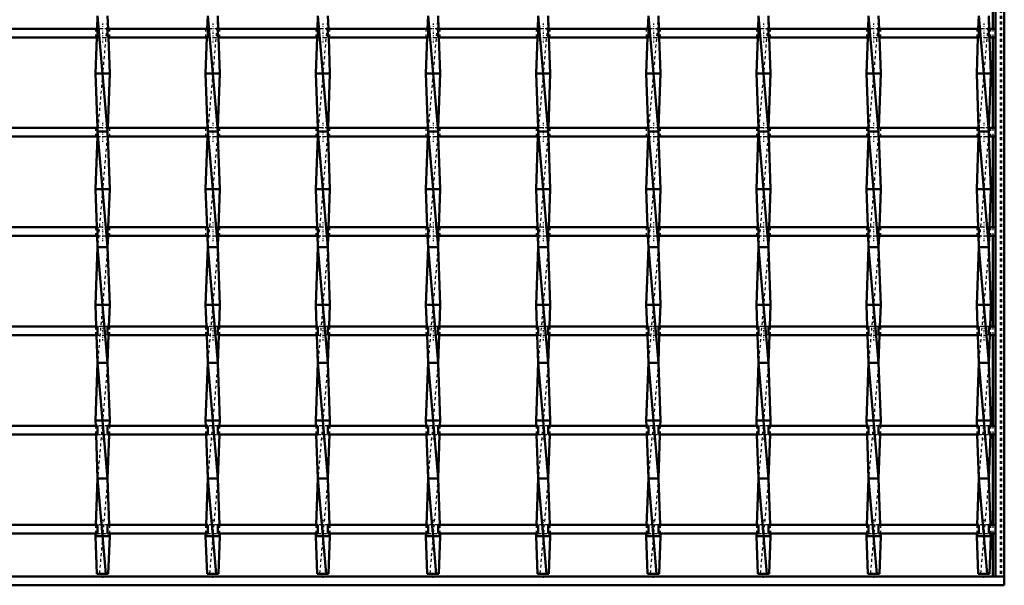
# Model space of a CAD drawing. Header units: millimetres. Extents: x -696 to 532, y -500 to 878.
# Tile 6 of 17: x 9 to 350, y -500 to -304. Entities that reach past the tile are written whole.
import ezdxf

# ---------------------------------------------------------------- set-up
doc = ezdxf.new("R2010")
doc.units = ezdxf.units.MM
doc.linetypes.add('Center', pattern=[1.5, 0.45, -0.5, 0.05, -0.5])
doc.linetypes.add('Dashed', pattern=[2, 1, -1])
for name, color, linetype, lineweight in [('2d ConnectionPoints', 7, 'Continuous', 50), ('AM_0', 7, 'Continuous', 50), ('AM_7', 7, 'Center', 25), ('AM_9', 6, 'Dashed', 25)]:
    doc.layers.add(name, color=color, linetype=linetype, lineweight=lineweight)

# ---------------------------------------------------------------- blocks, each defined once
blk = doc.blocks.new('1_ixrw3j2n7uj0tzbz14cc2hbjc________0_in_LSSP3303438311700100035010_4')
at = {"layer": 'AM_0'}
for p, q in [((347, 497), (347, -497)), ((350, 497), (350, -497)), ((346.05, -276.14), (346.05, -307.47)), ((346.05, -310.47), (346.05, -341.8)), ((346.05, -344.8), (346.05, -376.13)), ((346.05, -379.13), (346.05, -410.46)), ((346.05, -413.46), (346.05, -444.79)), ((346.05, -447.79), (346.05, -479.12)), ((346.05, -482.12), (346.05, -497)), ((347, -497), (350, -497))]:
    blk.add_line(p, q, dxfattribs=at)
at = {"layer": 'AM_9'}
for p, q in [((348.55, 497), (348.55, -497)), ((348.99, 497), (348.99, -497)), ((346.05, -307.47), (346.05, -310.47)), ((346.05, -341.8), (346.05, -344.8)), ((346.05, -376.13), (346.05, -379.13)), ((346.05, -410.46), (346.05, -413.46)), ((346.05, -444.79), (346.05, -447.79)), ((346.05, -479.12), (346.05, -482.12))]:
    blk.add_line(p, q, dxfattribs=at)
blk = doc.blocks.new('2_ywesm9avqemvnlt663cfrdeel________0_in_LSSP3303438311700100035010_4')
at = {"layer": 'AM_0'}
for p, q in [((350, -497), (-350, -497)), ((350, -497), (350, -500)), ((350, -500), (-350, -500))]:
    blk.add_line(p, q, dxfattribs=at)
blk = doc.blocks.new('13_6dxg5guuq252msk2tvqtuc6jo________0_in_LSSP3303438311700100035010_4')
at = {"layer": 'AM_0'}
for p, q in [((36.37, -303), (36.21, -307.47)), ((36.37, -303), (39.83, -343)), ((39.83, -303), (39.99, -307.47)), ((36.1, -310.47), (35.65, -323)), ((40.1, -310.47), (40.55, -323)), ((40.55, -323), (35.65, -323)), ((35.65, -323), (36.32, -341.8)), ((40.55, -323), (39.88, -341.8)), ((36.37, -343), (39.83, -383)), ((39.83, -343), (36.37, -343)), ((36.3, -344.8), (35.65, -363)), ((39.9, -344.8), (40.55, -363)), ((40.55, -363), (35.65, -363)), ((35.65, -363), (36.12, -376.13)), ((40.55, -363), (40.08, -376.13)), ((36.23, -379.13), (36.37, -383)), ((39.97, -379.13), (39.83, -383)), ((36.37, -383), (35.65, -403)), ((36.37, -383), (39.83, -423)), ((39.83, -383), (36.37, -383)), ((39.83, -383), (40.55, -403)), ((40.55, -403), (35.65, -403)), ((35.65, -403), (35.92, -410.46)), ((40.55, -403), (40.28, -410.46)), ((36.03, -413.46), (36.37, -423)), ((40.17, -413.46), (39.83, -423)), ((36.37, -423), (35.65, -443)), ((36.37, -423), (39.83, -463)), ((39.83, -423), (36.37, -423)), ((39.83, -423), (40.55, -443)), ((40.55, -443), (35.65, -443)), ((35.65, -443), (35.71, -444.79)), ((40.55, -443), (40.49, -444.79)), ((35.82, -447.79), (36.37, -463)), ((40.38, -447.79), (39.83, -463)), ((36.37, -463), (35.79, -479.12)), ((36.37, -463), (39.23, -496)), ((39.83, -463), (36.37, -463)), ((39.83, -463), (40.41, -479.12)), ((35.68, -482.12), (35.65, -483)), ((40.55, -483), (35.65, -483)), ((35.65, -483), (36.12, -496)), ((40.55, -483), (40.08, -496)), ((40.52, -482.12), (40.55, -483)), ((36.12, -496), (40.08, -496))]:
    blk.add_line(p, q, dxfattribs=at)
at = {"layer": 'AM_9'}
for p, q in [((39.83, -303), (36.37, -343)), ((36.21, -307.47), (36.1, -310.47)), ((39.99, -307.47), (40.1, -310.47)), ((36.37, -343), (36.3, -344.8)), ((36.32, -341.8), (36.37, -343)), ((39.83, -343), (36.37, -383)), ((39.88, -341.8), (39.83, -343)), ((39.83, -343), (39.9, -344.8)), ((36.12, -376.13), (36.23, -379.13)), ((40.08, -376.13), (39.97, -379.13)), ((39.83, -383), (36.37, -423)), ((35.92, -410.46), (36.03, -413.46)), ((40.28, -410.46), (40.17, -413.46)), ((39.83, -423), (36.37, -463)), ((35.71, -444.79), (35.82, -447.79)), ((40.49, -444.79), (40.38, -447.79)), ((39.83, -463), (36.97, -496)), ((35.79, -479.12), (35.68, -482.12)), ((40.41, -479.12), (40.52, -482.12))]:
    blk.add_line(p, q, dxfattribs=at)
blk = doc.blocks.new('14_9rpjz0n31jjumcdefyxerqkhd________0_in_LSSP3303438311700100035010_4')
at = {"layer": 'AM_0'}
for p, q in [((74.47, -303), (74.31, -307.47)), ((74.47, -303), (77.93, -343)), ((77.93, -303), (78.09, -307.47)), ((74.2, -310.47), (73.75, -323)), ((78.2, -310.47), (78.65, -323)), ((78.65, -323), (73.75, -323)), ((73.75, -323), (74.42, -341.8)), ((78.65, -323), (77.98, -341.8)), ((74.47, -343), (77.93, -383)), ((77.93, -343), (74.47, -343)), ((74.4, -344.8), (73.75, -363)), ((78, -344.8), (78.65, -363)), ((78.65, -363), (73.75, -363)), ((73.75, -363), (74.22, -376.13)), ((78.65, -363), (78.18, -376.13)), ((74.33, -379.13), (74.47, -383)), ((78.07, -379.13), (77.93, -383)), ((74.47, -383), (73.75, -403)), ((74.47, -383), (77.93, -423)), ((77.93, -383), (74.47, -383)), ((77.93, -383), (78.65, -403)), ((78.65, -403), (73.75, -403)), ((73.75, -403), (74.02, -410.46)), ((78.65, -403), (78.38, -410.46)), ((74.13, -413.46), (74.47, -423)), ((78.27, -413.46), (77.93, -423)), ((74.47, -423), (73.75, -443)), ((77.93, -423), (74.47, -423)), ((74.47, -423), (77.93, -463)), ((77.93, -423), (78.65, -443)), ((73.75, -443), (73.81, -444.79)), ((78.65, -443), (73.75, -443)), ((78.65, -443), (78.59, -444.79)), ((73.92, -447.79), (74.47, -463)), ((78.48, -447.79), (77.93, -463)), ((74.47, -463), (73.89, -479.12)), ((74.47, -463), (77.33, -496)), ((77.93, -463), (74.47, -463)), ((77.93, -463), (78.51, -479.12)), ((73.78, -482.12), (73.75, -483)), ((73.75, -483), (74.22, -496)), ((78.65, -483), (73.75, -483)), ((78.65, -483), (78.18, -496)), ((78.62, -482.12), (78.65, -483)), ((74.22, -496), (78.18, -496))]:
    blk.add_line(p, q, dxfattribs=at)
at = {"layer": 'AM_9'}
for p, q in [((77.93, -303), (74.47, -343)), ((74.31, -307.47), (74.2, -310.47)), ((78.09, -307.47), (78.2, -310.47)), ((74.47, -343), (74.4, -344.8)), ((74.42, -341.8), (74.47, -343)), ((77.93, -343), (74.47, -383)), ((77.98, -341.8), (77.93, -343)), ((77.93, -343), (78, -344.8)), ((74.22, -376.13), (74.33, -379.13)), ((78.18, -376.13), (78.07, -379.13)), ((77.93, -383), (74.47, -423)), ((74.02, -410.46), (74.13, -413.46)), ((78.38, -410.46), (78.27, -413.46)), ((77.93, -423), (74.47, -463)), ((73.81, -444.79), (73.92, -447.79)), ((78.59, -444.79), (78.48, -447.79)), ((77.93, -463), (75.07, -496)), ((73.89, -479.12), (73.78, -482.12)), ((78.51, -479.12), (78.62, -482.12))]:
    blk.add_line(p, q, dxfattribs=at)
blk = doc.blocks.new('15_g7igy0x0vfccm8gwxnipumvrg________0_in_LSSP3303438311700100035010_4')
at = {"layer": 'AM_0'}
for p, q in [((112.57, -303), (112.41, -307.47)), ((112.57, -303), (116.03, -343)), ((116.03, -303), (116.19, -307.47)), ((112.3, -310.47), (111.85, -323)), ((116.3, -310.47), (116.75, -323)), ((116.75, -323), (111.85, -323)), ((111.85, -323), (112.52, -341.8)), ((116.75, -323), (116.08, -341.8)), ((112.57, -343), (116.03, -383)), ((116.03, -343), (112.57, -343)), ((112.5, -344.8), (111.85, -363)), ((116.1, -344.8), (116.75, -363)), ((116.75, -363), (111.85, -363)), ((111.85, -363), (112.32, -376.13)), ((116.75, -363), (116.28, -376.13)), ((112.43, -379.13), (112.57, -383)), ((116.17, -379.13), (116.03, -383)), ((112.57, -383), (111.85, -403)), ((112.57, -383), (116.03, -423)), ((116.03, -383), (112.57, -383)), ((116.03, -383), (116.75, -403)), ((116.75, -403), (111.85, -403)), ((111.85, -403), (112.12, -410.46)), ((116.75, -403), (116.48, -410.46)), ((112.23, -413.46), (112.57, -423)), ((116.37, -413.46), (116.03, -423)), ((112.57, -423), (111.85, -443)), ((112.57, -423), (116.03, -463)), ((116.03, -423), (112.57, -423)), ((116.03, -423), (116.75, -443)), ((111.85, -443), (111.91, -444.79)), ((116.75, -443), (111.85, -443)), ((116.75, -443), (116.69, -444.79)), ((112.02, -447.79), (112.57, -463)), ((116.58, -447.79), (116.03, -463)), ((112.57, -463), (111.99, -479.12)), ((112.57, -463), (115.43, -496)), ((116.03, -463), (112.57, -463)), ((116.03, -463), (116.61, -479.12)), ((111.88, -482.12), (111.85, -483)), ((111.85, -483), (112.32, -496)), ((116.75, -483), (111.85, -483)), ((116.75, -483), (116.28, -496)), ((116.72, -482.12), (116.75, -483)), ((112.32, -496), (116.28, -496))]:
    blk.add_line(p, q, dxfattribs=at)
at = {"layer": 'AM_9'}
for p, q in [((116.03, -303), (112.57, -343)), ((112.41, -307.47), (112.3, -310.47)), ((116.19, -307.47), (116.3, -310.47)), ((112.57, -343), (112.5, -344.8)), ((112.52, -341.8), (112.57, -343)), ((116.03, -343), (112.57, -383)), ((116.08, -341.8), (116.03, -343)), ((116.03, -343), (116.1, -344.8)), ((112.32, -376.13), (112.43, -379.13)), ((116.28, -376.13), (116.17, -379.13)), ((116.03, -383), (112.57, -423)), ((112.12, -410.46), (112.23, -413.46)), ((116.48, -410.46), (116.37, -413.46)), ((116.03, -423), (112.57, -463)), ((111.91, -444.79), (112.02, -447.79)), ((116.69, -444.79), (116.58, -447.79)), ((116.03, -463), (113.17, -496)), ((111.99, -479.12), (111.88, -482.12)), ((116.61, -479.12), (116.72, -482.12))]:
    blk.add_line(p, q, dxfattribs=at)
blk = doc.blocks.new('16_7qak6cjxwpj74i92a5gpgujfq________0_in_LSSP3303438311700100035010_4')
at = {"layer": 'AM_0'}
for p, q in [((150.67, -303), (150.51, -307.47)), ((150.67, -303), (154.13, -343)), ((154.13, -303), (154.29, -307.47)), ((150.4, -310.47), (149.95, -323)), ((154.4, -310.47), (154.85, -323)), ((154.85, -323), (149.95, -323)), ((149.95, -323), (150.62, -341.8)), ((154.85, -323), (154.18, -341.8)), ((150.67, -343), (154.13, -383)), ((154.13, -343), (150.67, -343)), ((150.6, -344.8), (149.95, -363)), ((154.2, -344.8), (154.85, -363)), ((154.85, -363), (149.95, -363)), ((149.95, -363), (150.42, -376.13)), ((154.85, -363), (154.38, -376.13)), ((150.53, -379.13), (150.67, -383)), ((154.27, -379.13), (154.13, -383)), ((150.67, -383), (149.95, -403)), ((150.67, -383), (154.13, -423)), ((154.13, -383), (150.67, -383)), ((154.13, -383), (154.85, -403)), ((154.85, -403), (149.95, -403)), ((149.95, -403), (150.22, -410.46)), ((154.85, -403), (154.58, -410.46)), ((150.33, -413.46), (150.67, -423)), ((154.47, -413.46), (154.13, -423)), ((150.67, -423), (149.95, -443)), ((154.13, -423), (150.67, -423)), ((150.67, -423), (154.13, -463)), ((154.13, -423), (154.85, -443)), ((149.95, -443), (150.01, -444.79)), ((154.85, -443), (149.95, -443)), ((154.85, -443), (154.79, -444.79)), ((150.12, -447.79), (150.67, -463)), ((154.68, -447.79), (154.13, -463)), ((150.67, -463), (150.09, -479.12)), ((150.67, -463), (153.53, -496)), ((154.13, -463), (150.67, -463)), ((154.13, -463), (154.71, -479.12)), ((149.98, -482.12), (149.95, -483)), ((154.85, -483), (149.95, -483)), ((149.95, -483), (150.42, -496)), ((154.85, -483), (154.38, -496)), ((154.82, -482.12), (154.85, -483)), ((150.42, -496), (154.38, -496))]:
    blk.add_line(p, q, dxfattribs=at)
at = {"layer": 'AM_9'}
for p, q in [((154.13, -303), (150.67, -343)), ((150.51, -307.47), (150.4, -310.47)), ((154.29, -307.47), (154.4, -310.47)), ((150.67, -343), (150.6, -344.8)), ((150.62, -341.8), (150.67, -343)), ((154.13, -343), (150.67, -383)), ((154.18, -341.8), (154.13, -343)), ((154.13, -343), (154.2, -344.8)), ((150.42, -376.13), (150.53, -379.13)), ((154.38, -376.13), (154.27, -379.13)), ((154.13, -383), (150.67, -423)), ((150.22, -410.46), (150.33, -413.46)), ((154.58, -410.46), (154.47, -413.46)), ((154.13, -423), (150.67, -463)), ((150.01, -444.79), (150.12, -447.79)), ((154.79, -444.79), (154.68, -447.79)), ((154.13, -463), (151.27, -496)), ((150.09, -479.12), (149.98, -482.12)), ((154.71, -479.12), (154.82, -482.12))]:
    blk.add_line(p, q, dxfattribs=at)
blk = doc.blocks.new('17_mfng8arvw92382btjx9uku7ki________0_in_LSSP3303438311700100035010_4')
at = {"layer": 'AM_0'}
for p, q in [((188.77, -303), (188.61, -307.47)), ((188.77, -303), (192.23, -343)), ((192.23, -303), (192.39, -307.47)), ((188.5, -310.47), (188.05, -323)), ((192.5, -310.47), (192.95, -323)), ((192.95, -323), (188.05, -323)), ((188.05, -323), (188.72, -341.8)), ((192.95, -323), (192.28, -341.8)), ((188.77, -343), (192.23, -383)), ((192.23, -343), (188.77, -343)), ((188.7, -344.8), (188.05, -363)), ((192.3, -344.8), (192.95, -363)), ((192.95, -363), (188.05, -363)), ((188.05, -363), (188.52, -376.13)), ((192.95, -363), (192.48, -376.13)), ((188.63, -379.13), (188.77, -383)), ((192.37, -379.13), (192.23, -383)), ((188.77, -383), (188.05, -403)), ((188.77, -383), (192.23, -423)), ((192.23, -383), (188.77, -383)), ((192.23, -383), (192.95, -403)), ((192.95, -403), (188.05, -403)), ((188.05, -403), (188.32, -410.46)), ((192.95, -403), (192.68, -410.46)), ((188.43, -413.46), (188.77, -423)), ((192.57, -413.46), (192.23, -423)), ((188.77, -423), (188.05, -443)), ((188.77, -423), (192.23, -463)), ((192.23, -423), (188.77, -423)), ((192.23, -423), (192.95, -443)), ((188.05, -443), (188.11, -444.79)), ((192.95, -443), (188.05, -443)), ((192.95, -443), (192.89, -444.79)), ((188.22, -447.79), (188.77, -463)), ((192.78, -447.79), (192.23, -463)), ((188.77, -463), (188.19, -479.12)), ((188.77, -463), (191.63, -496)), ((192.23, -463), (188.77, -463)), ((192.23, -463), (192.81, -479.12)), ((188.08, -482.12), (188.05, -483)), ((188.05, -483), (188.52, -496)), ((192.95, -483), (188.05, -483)), ((192.95, -483), (192.48, -496)), ((192.92, -482.12), (192.95, -483)), ((188.52, -496), (192.48, -496))]:
    blk.add_line(p, q, dxfattribs=at)
at = {"layer": 'AM_9'}
for p, q in [((192.23, -303), (188.77, -343)), ((188.61, -307.47), (188.5, -310.47)), ((192.39, -307.47), (192.5, -310.47)), ((188.77, -343), (188.7, -344.8)), ((188.72, -341.8), (188.77, -343)), ((192.23, -343), (188.77, -383)), ((192.28, -341.8), (192.23, -343)), ((192.23, -343), (192.3, -344.8)), ((188.52, -376.13), (188.63, -379.13)), ((192.48, -376.13), (192.37, -379.13)), ((192.23, -383), (188.77, -423)), ((188.32, -410.46), (188.43, -413.46)), ((192.68, -410.46), (192.57, -413.46)), ((192.23, -423), (188.77, -463)), ((188.11, -444.79), (188.22, -447.79)), ((192.89, -444.79), (192.78, -447.79)), ((192.23, -463), (189.37, -496)), ((188.19, -479.12), (188.08, -482.12)), ((192.81, -479.12), (192.92, -482.12))]:
    blk.add_line(p, q, dxfattribs=at)
blk = doc.blocks.new('18_u1memp9jhxr0xplmyi4sqpxfb________0_in_LSSP3303438311700100035010_4')
at = {"layer": 'AM_0'}
for p, q in [((226.87, -303), (226.71, -307.47)), ((226.87, -303), (230.33, -343)), ((230.33, -303), (230.49, -307.47)), ((226.6, -310.47), (226.15, -323)), ((230.6, -310.47), (231.05, -323)), ((231.05, -323), (226.15, -323)), ((226.15, -323), (226.82, -341.8)), ((231.05, -323), (230.38, -341.8)), ((226.87, -343), (230.33, -383)), ((230.33, -343), (226.87, -343)), ((226.8, -344.8), (226.15, -363)), ((230.4, -344.8), (231.05, -363)), ((231.05, -363), (226.15, -363)), ((226.15, -363), (226.62, -376.13)), ((231.05, -363), (230.58, -376.13)), ((226.73, -379.13), (226.87, -383)), ((230.47, -379.13), (230.33, -383)), ((226.87, -383), (226.15, -403)), ((226.87, -383), (230.33, -423)), ((230.33, -383), (226.87, -383)), ((230.33, -383), (231.05, -403)), ((231.05, -403), (226.15, -403)), ((226.15, -403), (226.42, -410.46)), ((231.05, -403), (230.78, -410.46)), ((226.53, -413.46), (226.87, -423)), ((230.67, -413.46), (230.33, -423)), ((226.87, -423), (226.15, -443)), ((230.33, -423), (226.87, -423)), ((226.87, -423), (230.33, -463)), ((230.33, -423), (231.05, -443)), ((226.15, -443), (226.21, -444.79)), ((231.05, -443), (226.15, -443)), ((231.05, -443), (230.99, -444.79)), ((226.32, -447.79), (226.87, -463)), ((230.88, -447.79), (230.33, -463)), ((226.87, -463), (226.29, -479.12)), ((226.87, -463), (229.73, -496)), ((230.33, -463), (226.87, -463)), ((230.33, -463), (230.91, -479.12)), ((226.18, -482.12), (226.15, -483)), ((226.15, -483), (226.62, -496)), ((231.05, -483), (226.15, -483)), ((231.05, -483), (230.58, -496)), ((231.02, -482.12), (231.05, -483)), ((226.62, -496), (230.58, -496))]:
    blk.add_line(p, q, dxfattribs=at)
at = {"layer": 'AM_9'}
for p, q in [((230.33, -303), (226.87, -343)), ((226.71, -307.47), (226.6, -310.47)), ((230.49, -307.47), (230.6, -310.47)), ((226.87, -343), (226.8, -344.8)), ((226.82, -341.8), (226.87, -343)), ((230.33, -343), (226.87, -383)), ((230.38, -341.8), (230.33, -343)), ((230.33, -343), (230.4, -344.8)), ((226.62, -376.13), (226.73, -379.13)), ((230.58, -376.13), (230.47, -379.13)), ((230.33, -383), (226.87, -423)), ((226.42, -410.46), (226.53, -413.46)), ((230.78, -410.46), (230.67, -413.46)), ((230.33, -423), (226.87, -463)), ((226.21, -444.79), (226.32, -447.79)), ((230.99, -444.79), (230.88, -447.79)), ((230.33, -463), (227.47, -496)), ((226.29, -479.12), (226.18, -482.12)), ((230.91, -479.12), (231.02, -482.12))]:
    blk.add_line(p, q, dxfattribs=at)
blk = doc.blocks.new('19_kf8yeon77i9h2d54igflr5grd________0_in_LSSP3303438311700100035010_4')
at = {"layer": 'AM_0'}
for p, q in [((264.97, -303), (264.81, -307.47)), ((264.97, -303), (268.43, -343)), ((268.43, -303), (268.59, -307.47)), ((264.7, -310.47), (264.25, -323)), ((268.7, -310.47), (269.15, -323)), ((269.15, -323), (264.25, -323)), ((264.25, -323), (264.92, -341.8)), ((269.15, -323), (268.48, -341.8)), ((264.97, -343), (268.43, -383)), ((268.43, -343), (264.97, -343)), ((264.9, -344.8), (264.25, -363)), ((268.5, -344.8), (269.15, -363)), ((269.15, -363), (264.25, -363)), ((264.25, -363), (264.72, -376.13)), ((269.15, -363), (268.68, -376.13)), ((264.83, -379.13), (264.97, -383)), ((268.57, -379.13), (268.43, -383)), ((264.97, -383), (264.25, -403)), ((264.97, -383), (268.43, -423)), ((268.43, -383), (264.97, -383)), ((268.43, -383), (269.15, -403)), ((269.15, -403), (264.25, -403)), ((264.25, -403), (264.52, -410.46)), ((269.15, -403), (268.88, -410.46)), ((264.63, -413.46), (264.97, -423)), ((268.77, -413.46), (268.43, -423)), ((264.97, -423), (264.25, -443)), ((264.97, -423), (268.43, -463)), ((268.43, -423), (264.97, -423)), ((268.43, -423), (269.15, -443)), ((269.15, -443), (264.25, -443)), ((264.25, -443), (264.31, -444.79)), ((269.15, -443), (269.09, -444.79)), ((264.42, -447.79), (264.97, -463)), ((268.98, -447.79), (268.43, -463)), ((264.97, -463), (264.39, -479.12)), ((264.97, -463), (267.83, -496)), ((268.43, -463), (264.97, -463)), ((268.43, -463), (269.01, -479.12)), ((264.28, -482.12), (264.25, -483)), ((269.15, -483), (264.25, -483)), ((264.25, -483), (264.72, -496)), ((269.15, -483), (268.68, -496)), ((269.12, -482.12), (269.15, -483)), ((264.72, -496), (268.68, -496))]:
    blk.add_line(p, q, dxfattribs=at)
at = {"layer": 'AM_9'}
for p, q in [((268.43, -303), (264.97, -343)), ((264.81, -307.47), (264.7, -310.47)), ((268.59, -307.47), (268.7, -310.47)), ((264.97, -343), (264.9, -344.8)), ((264.92, -341.8), (264.97, -343)), ((268.43, -343), (264.97, -383)), ((268.48, -341.8), (268.43, -343)), ((268.43, -343), (268.5, -344.8)), ((264.72, -376.13), (264.83, -379.13)), ((268.68, -376.13), (268.57, -379.13)), ((268.43, -383), (264.97, -423)), ((264.52, -410.46), (264.63, -413.46)), ((268.88, -410.46), (268.77, -413.46)), ((268.43, -423), (264.97, -463)), ((264.31, -444.79), (264.42, -447.79)), ((269.09, -444.79), (268.98, -447.79)), ((268.43, -463), (265.57, -496)), ((264.39, -479.12), (264.28, -482.12)), ((269.01, -479.12), (269.12, -482.12))]:
    blk.add_line(p, q, dxfattribs=at)
blk = doc.blocks.new('20_crhx0v5skrpqmjkanhdz2hb5w________0_in_LSSP3303438311700100035010_4')
at = {"layer": 'AM_0'}
for p, q in [((303.07, -303), (302.91, -307.47)), ((303.07, -303), (306.53, -343)), ((306.53, -303), (306.69, -307.47)), ((302.8, -310.47), (302.35, -323)), ((306.8, -310.47), (307.25, -323)), ((307.25, -323), (302.35, -323)), ((302.35, -323), (303.02, -341.8)), ((307.25, -323), (306.58, -341.8)), ((303.07, -343), (306.53, -383)), ((306.53, -343), (303.07, -343)), ((303, -344.8), (302.35, -363)), ((306.6, -344.8), (307.25, -363)), ((307.25, -363), (302.35, -363)), ((302.35, -363), (302.82, -376.13)), ((307.25, -363), (306.78, -376.13)), ((302.93, -379.13), (303.07, -383)), ((306.67, -379.13), (306.53, -383)), ((303.07, -383), (302.35, -403)), ((303.07, -383), (306.53, -423)), ((306.53, -383), (303.07, -383)), ((306.53, -383), (307.25, -403)), ((307.25, -403), (302.35, -403)), ((302.35, -403), (302.62, -410.46)), ((307.25, -403), (306.98, -410.46)), ((302.73, -413.46), (303.07, -423)), ((306.87, -413.46), (306.53, -423)), ((303.07, -423), (302.35, -443)), ((303.07, -423), (306.53, -463)), ((306.53, -423), (303.07, -423)), ((306.53, -423), (307.25, -443)), ((307.25, -443), (302.35, -443)), ((302.35, -443), (302.41, -444.79)), ((307.25, -443), (307.19, -444.79)), ((302.52, -447.79), (303.07, -463)), ((307.08, -447.79), (306.53, -463)), ((303.07, -463), (302.49, -479.12)), ((303.07, -463), (305.93, -496)), ((306.53, -463), (303.07, -463)), ((306.53, -463), (307.11, -479.12)), ((302.38, -482.12), (302.35, -483)), ((307.25, -483), (302.35, -483)), ((302.35, -483), (302.82, -496)), ((307.25, -483), (306.78, -496)), ((307.22, -482.12), (307.25, -483)), ((302.82, -496), (306.78, -496))]:
    blk.add_line(p, q, dxfattribs=at)
at = {"layer": 'AM_9'}
for p, q in [((306.53, -303), (303.07, -343)), ((302.91, -307.47), (302.8, -310.47)), ((306.69, -307.47), (306.8, -310.47)), ((303.07, -343), (303, -344.8)), ((303.02, -341.8), (303.07, -343)), ((306.53, -343), (303.07, -383)), ((306.58, -341.8), (306.53, -343)), ((306.53, -343), (306.6, -344.8)), ((302.82, -376.13), (302.93, -379.13)), ((306.78, -376.13), (306.67, -379.13)), ((306.53, -383), (303.07, -423)), ((302.62, -410.46), (302.73, -413.46)), ((306.98, -410.46), (306.87, -413.46)), ((306.53, -423), (303.07, -463)), ((302.41, -444.79), (302.52, -447.79)), ((307.19, -444.79), (307.08, -447.79)), ((306.53, -463), (303.67, -496)), ((302.49, -479.12), (302.38, -482.12)), ((307.11, -479.12), (307.22, -482.12))]:
    blk.add_line(p, q, dxfattribs=at)
blk = doc.blocks.new('21_mzuvg71b36pla7qhy235p3jjb________0_in_LSSP3303438311700100035010_4')
at = {"layer": 'AM_0'}
for p, q in [((341.17, -303), (341.01, -307.47)), ((341.17, -303), (344.63, -343)), ((344.63, -303), (344.79, -307.47)), ((340.9, -310.47), (340.45, -323)), ((344.9, -310.47), (345.35, -323)), ((345.35, -323), (340.45, -323)), ((340.45, -323), (341.12, -341.8)), ((345.35, -323), (344.68, -341.8)), ((344.63, -343), (341.17, -343)), ((341.17, -343), (344.63, -383)), ((341.1, -344.8), (340.45, -363)), ((344.7, -344.8), (345.35, -363)), ((345.35, -363), (340.45, -363)), ((340.45, -363), (340.92, -376.13)), ((345.35, -363), (344.88, -376.13)), ((341.03, -379.13), (341.17, -383)), ((344.77, -379.13), (344.63, -383)), ((341.17, -383), (340.45, -403)), ((341.17, -383), (344.63, -423)), ((344.63, -383), (341.17, -383)), ((344.63, -383), (345.35, -403)), ((345.35, -403), (340.45, -403)), ((340.45, -403), (340.72, -410.46)), ((345.35, -403), (345.08, -410.46)), ((340.83, -413.46), (341.17, -423)), ((344.97, -413.46), (344.63, -423)), ((341.17, -423), (340.45, -443)), ((341.17, -423), (344.63, -463)), ((344.63, -423), (341.17, -423)), ((344.63, -423), (345.35, -443)), ((345.35, -443), (340.45, -443)), ((340.45, -443), (340.51, -444.79)), ((345.35, -443), (345.29, -444.79)), ((340.62, -447.79), (341.17, -463)), ((345.18, -447.79), (344.63, -463)), ((341.17, -463), (340.59, -479.12)), ((341.17, -463), (344.03, -496)), ((344.63, -463), (341.17, -463)), ((344.63, -463), (345.21, -479.12)), ((340.48, -482.12), (340.45, -483)), ((345.35, -483), (340.45, -483)), ((340.45, -483), (340.92, -496)), ((345.35, -483), (344.88, -496)), ((345.32, -482.12), (345.35, -483)), ((340.92, -496), (344.88, -496))]:
    blk.add_line(p, q, dxfattribs=at)
at = {"layer": 'AM_9'}
for p, q in [((344.63, -303), (341.17, -343)), ((341.01, -307.47), (340.9, -310.47)), ((344.79, -307.47), (344.9, -310.47)), ((341.17, -343), (341.1, -344.8)), ((341.12, -341.8), (341.17, -343)), ((344.63, -343), (341.17, -383)), ((344.68, -341.8), (344.63, -343)), ((344.63, -343), (344.7, -344.8)), ((340.92, -376.13), (341.03, -379.13)), ((344.88, -376.13), (344.77, -379.13)), ((344.63, -383), (341.17, -423)), ((340.72, -410.46), (340.83, -413.46)), ((345.08, -410.46), (344.97, -413.46)), ((344.63, -423), (341.17, -463)), ((340.51, -444.79), (340.62, -447.79)), ((345.29, -444.79), (345.18, -447.79)), ((344.63, -463), (341.77, -496)), ((340.59, -479.12), (340.48, -482.12)), ((345.21, -479.12), (345.32, -482.12))]:
    blk.add_line(p, q, dxfattribs=at)
blk = doc.blocks.new('23_m1mydjitjdh3nr4nuiewv95h1________0_in_LSSP3303438311700100035010_4')
at = {"layer": 'AM_0'}
for p, q in [((36.37, -479.12), (1.73, -479.12)), ((36.37, -479.12), (36.37, -482.12)), ((39.83, -482.12), (39.83, -479.12)), ((74.47, -479.12), (39.83, -479.12)), ((74.47, -479.12), (74.47, -482.12)), ((112.57, -479.12), (77.93, -479.12)), ((77.93, -482.12), (77.93, -479.12)), ((112.57, -479.12), (112.57, -482.12)), ((150.67, -479.12), (116.03, -479.12)), ((116.03, -482.12), (116.03, -479.12)), ((150.67, -479.12), (150.67, -482.12)), ((188.77, -479.12), (154.13, -479.12)), ((154.13, -482.12), (154.13, -479.12)), ((188.77, -479.12), (188.77, -482.12)), ((226.87, -479.12), (192.23, -479.12)), ((192.23, -482.12), (192.23, -479.12)), ((226.87, -479.12), (226.87, -482.12)), ((264.97, -479.12), (230.33, -479.12)), ((230.33, -482.12), (230.33, -479.12)), ((264.97, -479.12), (264.97, -482.12)), ((303.07, -479.12), (268.43, -479.12)), ((268.43, -482.12), (268.43, -479.12)), ((303.07, -479.12), (303.07, -482.12)), ((341.17, -479.12), (306.53, -479.12)), ((306.53, -482.12), (306.53, -479.12)), ((341.17, -479.12), (341.17, -482.12)), ((347, -479.12), (344.63, -479.12)), ((344.63, -482.12), (344.63, -479.12)), ((347, -479.12), (347, -482.12)), ((36.37, -482.12), (1.73, -482.12)), ((74.47, -482.12), (39.83, -482.12)), ((112.57, -482.12), (77.93, -482.12)), ((150.67, -482.12), (116.03, -482.12)), ((188.77, -482.12), (154.13, -482.12)), ((226.87, -482.12), (192.23, -482.12)), ((264.97, -482.12), (230.33, -482.12)), ((303.07, -482.12), (268.43, -482.12)), ((341.17, -482.12), (306.53, -482.12)), ((347, -482.12), (344.63, -482.12))]:
    blk.add_line(p, q, dxfattribs=at)
at = {"layer": 'AM_7'}
for p, q in [((38.1, -477.32), (38.1, -483.92)), ((76.2, -477.32), (76.2, -483.92)), ((114.3, -477.32), (114.3, -483.92)), ((152.4, -477.32), (152.4, -483.92)), ((190.5, -477.32), (190.5, -483.92)), ((228.6, -477.32), (228.6, -483.92)), ((266.7, -477.32), (266.7, -483.92)), ((304.8, -477.32), (304.8, -483.92)), ((342.9, -477.32), (342.9, -483.92))]:
    blk.add_line(p, q, dxfattribs=at)
at = {"layer": 'AM_9'}
for p, q in [((35.65, -479.12), (35.65, -482.12)), ((39.83, -479.12), (36.37, -479.12)), ((40.55, -482.12), (40.55, -479.12)), ((73.75, -479.12), (73.75, -482.12)), ((77.93, -479.12), (74.47, -479.12)), ((78.65, -482.12), (78.65, -479.12)), ((111.85, -479.12), (111.85, -482.12)), ((116.03, -479.12), (112.57, -479.12)), ((116.75, -482.12), (116.75, -479.12)), ((149.95, -479.12), (149.95, -482.12)), ((154.13, -479.12), (150.67, -479.12)), ((154.85, -482.12), (154.85, -479.12)), ((188.05, -479.12), (188.05, -482.12)), ((192.23, -479.12), (188.77, -479.12)), ((192.95, -482.12), (192.95, -479.12)), ((226.15, -479.12), (226.15, -482.12)), ((230.33, -479.12), (226.87, -479.12)), ((231.05, -482.12), (231.05, -479.12)), ((264.25, -479.12), (264.25, -482.12)), ((268.43, -479.12), (264.97, -479.12)), ((269.15, -482.12), (269.15, -479.12)), ((302.35, -479.12), (302.35, -482.12)), ((306.53, -479.12), (303.07, -479.12)), ((307.25, -482.12), (307.25, -479.12)), ((340.45, -479.12), (340.45, -482.12)), ((344.63, -479.12), (341.17, -479.12)), ((345.35, -482.12), (345.35, -479.12)), ((36.37, -482.12), (39.83, -482.12)), ((74.47, -482.12), (77.93, -482.12)), ((112.57, -482.12), (116.03, -482.12)), ((150.67, -482.12), (154.13, -482.12)), ((188.77, -482.12), (192.23, -482.12)), ((226.87, -482.12), (230.33, -482.12)), ((264.97, -482.12), (268.43, -482.12)), ((303.07, -482.12), (306.53, -482.12)), ((341.17, -482.12), (344.63, -482.12))]:
    blk.add_line(p, q, dxfattribs=at)
blk = doc.blocks.new('24_i09zfoqqj2fenahm2n1yay25g________0_in_LSSP3303438311700100035010_4')
at = {"layer": 'AM_0'}
for p, q in [((36.37, -444.79), (1.73, -444.79)), ((36.37, -444.79), (36.37, -447.79)), ((39.83, -447.79), (39.83, -444.79)), ((74.47, -444.79), (39.83, -444.79)), ((74.47, -444.79), (74.47, -447.79)), ((77.93, -447.79), (77.93, -444.79)), ((112.57, -444.79), (77.93, -444.79)), ((112.57, -444.79), (112.57, -447.79)), ((116.03, -447.79), (116.03, -444.79)), ((150.67, -444.79), (116.03, -444.79)), ((150.67, -444.79), (150.67, -447.79)), ((154.13, -447.79), (154.13, -444.79)), ((188.77, -444.79), (154.13, -444.79)), ((188.77, -444.79), (188.77, -447.79)), ((226.87, -444.79), (192.23, -444.79)), ((192.23, -447.79), (192.23, -444.79)), ((226.87, -444.79), (226.87, -447.79)), ((264.97, -444.79), (230.33, -444.79)), ((230.33, -447.79), (230.33, -444.79)), ((264.97, -444.79), (264.97, -447.79)), ((303.07, -444.79), (268.43, -444.79)), ((268.43, -447.79), (268.43, -444.79)), ((303.07, -444.79), (303.07, -447.79)), ((341.17, -444.79), (306.53, -444.79)), ((306.53, -447.79), (306.53, -444.79)), ((341.17, -444.79), (341.17, -447.79)), ((347, -444.79), (344.63, -444.79)), ((344.63, -447.79), (344.63, -444.79)), ((347, -444.79), (347, -447.79)), ((36.37, -447.79), (1.73, -447.79)), ((74.47, -447.79), (39.83, -447.79)), ((112.57, -447.79), (77.93, -447.79)), ((150.67, -447.79), (116.03, -447.79)), ((188.77, -447.79), (154.13, -447.79)), ((226.87, -447.79), (192.23, -447.79)), ((264.97, -447.79), (230.33, -447.79)), ((303.07, -447.79), (268.43, -447.79)), ((341.17, -447.79), (306.53, -447.79)), ((347, -447.79), (344.63, -447.79))]:
    blk.add_line(p, q, dxfattribs=at)
at = {"layer": 'AM_7'}
for p, q in [((38.1, -442.99), (38.1, -449.59)), ((76.2, -442.99), (76.2, -449.59)), ((114.3, -442.99), (114.3, -449.59)), ((152.4, -442.99), (152.4, -449.59)), ((190.5, -442.99), (190.5, -449.59)), ((228.6, -442.99), (228.6, -449.59)), ((266.7, -442.99), (266.7, -449.59)), ((304.8, -442.99), (304.8, -449.59)), ((342.9, -442.99), (342.9, -449.59))]:
    blk.add_line(p, q, dxfattribs=at)
at = {"layer": 'AM_9'}
for p, q in [((35.65, -444.79), (35.65, -447.79)), ((39.83, -444.79), (36.37, -444.79)), ((40.55, -447.79), (40.55, -444.79)), ((73.75, -444.79), (73.75, -447.79)), ((77.93, -444.79), (74.47, -444.79)), ((78.65, -447.79), (78.65, -444.79)), ((111.85, -444.79), (111.85, -447.79)), ((116.03, -444.79), (112.57, -444.79)), ((116.75, -447.79), (116.75, -444.79)), ((149.95, -444.79), (149.95, -447.79)), ((154.13, -444.79), (150.67, -444.79)), ((154.85, -447.79), (154.85, -444.79)), ((188.05, -444.79), (188.05, -447.79)), ((192.23, -444.79), (188.77, -444.79)), ((192.95, -447.79), (192.95, -444.79)), ((226.15, -444.79), (226.15, -447.79)), ((230.33, -444.79), (226.87, -444.79)), ((231.05, -447.79), (231.05, -444.79)), ((264.25, -444.79), (264.25, -447.79)), ((268.43, -444.79), (264.97, -444.79)), ((269.15, -447.79), (269.15, -444.79)), ((302.35, -444.79), (302.35, -447.79)), ((306.53, -444.79), (303.07, -444.79)), ((307.25, -447.79), (307.25, -444.79)), ((340.45, -444.79), (340.45, -447.79)), ((344.63, -444.79), (341.17, -444.79)), ((345.35, -447.79), (345.35, -444.79)), ((36.37, -447.79), (39.83, -447.79)), ((74.47, -447.79), (77.93, -447.79)), ((112.57, -447.79), (116.03, -447.79)), ((150.67, -447.79), (154.13, -447.79)), ((188.77, -447.79), (192.23, -447.79)), ((226.87, -447.79), (230.33, -447.79)), ((264.97, -447.79), (268.43, -447.79)), ((303.07, -447.79), (306.53, -447.79)), ((341.17, -447.79), (344.63, -447.79))]:
    blk.add_line(p, q, dxfattribs=at)
blk = doc.blocks.new('25_qotao54t0xtjjy3a8htt95fjf________0_in_LSSP3303438311700100035010_4')
at = {"layer": 'AM_0'}
for p, q in [((36.37, -410.46), (1.73, -410.46)), ((36.37, -410.46), (36.37, -413.46)), ((39.83, -413.46), (39.83, -410.46)), ((74.47, -410.46), (39.83, -410.46)), ((74.47, -410.46), (74.47, -413.46)), ((112.57, -410.46), (77.93, -410.46)), ((77.93, -413.46), (77.93, -410.46)), ((112.57, -410.46), (112.57, -413.46)), ((116.03, -413.46), (116.03, -410.46)), ((150.67, -410.46), (116.03, -410.46)), ((150.67, -410.46), (150.67, -413.46)), ((154.13, -413.46), (154.13, -410.46)), ((188.77, -410.46), (154.13, -410.46)), ((188.77, -410.46), (188.77, -413.46)), ((226.87, -410.46), (192.23, -410.46)), ((192.23, -413.46), (192.23, -410.46)), ((226.87, -410.46), (226.87, -413.46)), ((230.33, -413.46), (230.33, -410.46)), ((264.97, -410.46), (230.33, -410.46)), ((264.97, -410.46), (264.97, -413.46)), ((303.07, -410.46), (268.43, -410.46)), ((268.43, -413.46), (268.43, -410.46)), ((303.07, -410.46), (303.07, -413.46)), ((341.17, -410.46), (306.53, -410.46)), ((306.53, -413.46), (306.53, -410.46)), ((341.17, -410.46), (341.17, -413.46)), ((347, -410.46), (344.63, -410.46)), ((344.63, -413.46), (344.63, -410.46)), ((347, -410.46), (347, -413.46)), ((36.37, -413.46), (1.73, -413.46)), ((74.47, -413.46), (39.83, -413.46)), ((112.57, -413.46), (77.93, -413.46)), ((150.67, -413.46), (116.03, -413.46)), ((188.77, -413.46), (154.13, -413.46)), ((226.87, -413.46), (192.23, -413.46)), ((264.97, -413.46), (230.33, -413.46)), ((303.07, -413.46), (268.43, -413.46)), ((341.17, -413.46), (306.53, -413.46)), ((347, -413.46), (344.63, -413.46))]:
    blk.add_line(p, q, dxfattribs=at)
at = {"layer": 'AM_7'}
for p, q in [((38.1, -408.66), (38.1, -415.26)), ((76.2, -408.66), (76.2, -415.26)), ((114.3, -408.66), (114.3, -415.26)), ((152.4, -408.66), (152.4, -415.26)), ((190.5, -408.66), (190.5, -415.26)), ((228.6, -408.66), (228.6, -415.26)), ((266.7, -408.66), (266.7, -415.26)), ((304.8, -408.66), (304.8, -415.26)), ((342.9, -408.66), (342.9, -415.26))]:
    blk.add_line(p, q, dxfattribs=at)
at = {"layer": 'AM_9'}
for p, q in [((35.65, -410.46), (35.65, -413.46)), ((39.83, -410.46), (36.37, -410.46)), ((40.55, -413.46), (40.55, -410.46)), ((73.75, -410.46), (73.75, -413.46)), ((77.93, -410.46), (74.47, -410.46)), ((78.65, -413.46), (78.65, -410.46)), ((111.85, -410.46), (111.85, -413.46)), ((116.03, -410.46), (112.57, -410.46)), ((116.75, -413.46), (116.75, -410.46)), ((149.95, -410.46), (149.95, -413.46)), ((154.13, -410.46), (150.67, -410.46)), ((154.85, -413.46), (154.85, -410.46)), ((188.05, -410.46), (188.05, -413.46)), ((192.23, -410.46), (188.77, -410.46)), ((192.95, -413.46), (192.95, -410.46)), ((226.15, -410.46), (226.15, -413.46)), ((230.33, -410.46), (226.87, -410.46)), ((231.05, -413.46), (231.05, -410.46)), ((264.25, -410.46), (264.25, -413.46)), ((268.43, -410.46), (264.97, -410.46)), ((269.15, -413.46), (269.15, -410.46)), ((302.35, -410.46), (302.35, -413.46)), ((306.53, -410.46), (303.07, -410.46)), ((307.25, -413.46), (307.25, -410.46)), ((340.45, -410.46), (340.45, -413.46)), ((344.63, -410.46), (341.17, -410.46)), ((345.35, -413.46), (345.35, -410.46)), ((36.37, -413.46), (39.83, -413.46)), ((74.47, -413.46), (77.93, -413.46)), ((112.57, -413.46), (116.03, -413.46)), ((150.67, -413.46), (154.13, -413.46)), ((188.77, -413.46), (192.23, -413.46)), ((226.87, -413.46), (230.33, -413.46)), ((264.97, -413.46), (268.43, -413.46)), ((303.07, -413.46), (306.53, -413.46)), ((341.17, -413.46), (344.63, -413.46))]:
    blk.add_line(p, q, dxfattribs=at)
blk = doc.blocks.new('26_yxf276x0dx8q0kihtiw8gn17f________0_in_LSSP3303438311700100035010_4')
at = {"layer": 'AM_0'}
for p, q in [((36.37, -376.13), (1.73, -376.13)), ((36.37, -376.13), (36.37, -379.13)), ((39.83, -379.13), (39.83, -376.13)), ((74.47, -376.13), (39.83, -376.13)), ((74.47, -376.13), (74.47, -379.13)), ((77.93, -379.13), (77.93, -376.13)), ((112.57, -376.13), (77.93, -376.13)), ((112.57, -376.13), (112.57, -379.13)), ((116.03, -379.13), (116.03, -376.13)), ((150.67, -376.13), (116.03, -376.13)), ((150.67, -376.13), (150.67, -379.13)), ((154.13, -379.13), (154.13, -376.13)), ((188.77, -376.13), (154.13, -376.13)), ((188.77, -376.13), (188.77, -379.13)), ((226.87, -376.13), (192.23, -376.13)), ((192.23, -379.13), (192.23, -376.13)), ((226.87, -376.13), (226.87, -379.13)), ((230.33, -379.13), (230.33, -376.13)), ((264.97, -376.13), (230.33, -376.13)), ((264.97, -376.13), (264.97, -379.13)), ((303.07, -376.13), (268.43, -376.13)), ((268.43, -379.13), (268.43, -376.13)), ((303.07, -376.13), (303.07, -379.13)), ((341.17, -376.13), (306.53, -376.13)), ((306.53, -379.13), (306.53, -376.13)), ((341.17, -376.13), (341.17, -379.13)), ((347, -376.13), (344.63, -376.13)), ((344.63, -379.13), (344.63, -376.13)), ((347, -376.13), (347, -379.13)), ((36.37, -379.13), (1.73, -379.13)), ((74.47, -379.13), (39.83, -379.13)), ((112.57, -379.13), (77.93, -379.13)), ((150.67, -379.13), (116.03, -379.13)), ((188.77, -379.13), (154.13, -379.13)), ((226.87, -379.13), (192.23, -379.13)), ((264.97, -379.13), (230.33, -379.13)), ((303.07, -379.13), (268.43, -379.13)), ((341.17, -379.13), (306.53, -379.13)), ((347, -379.13), (344.63, -379.13))]:
    blk.add_line(p, q, dxfattribs=at)
at = {"layer": 'AM_7'}
for p, q in [((38.1, -374.33), (38.1, -380.93)), ((76.2, -374.33), (76.2, -380.93)), ((114.3, -374.33), (114.3, -380.93)), ((152.4, -374.33), (152.4, -380.93)), ((190.5, -374.33), (190.5, -380.93)), ((228.6, -374.33), (228.6, -380.93)), ((266.7, -374.33), (266.7, -380.93)), ((304.8, -374.33), (304.8, -380.93)), ((342.9, -374.33), (342.9, -380.93))]:
    blk.add_line(p, q, dxfattribs=at)
at = {"layer": 'AM_9'}
for p, q in [((35.65, -376.13), (35.65, -379.13)), ((39.83, -376.13), (36.37, -376.13)), ((40.55, -379.13), (40.55, -376.13)), ((73.75, -376.13), (73.75, -379.13)), ((77.93, -376.13), (74.47, -376.13)), ((78.65, -379.13), (78.65, -376.13)), ((111.85, -376.13), (111.85, -379.13)), ((116.03, -376.13), (112.57, -376.13)), ((116.75, -379.13), (116.75, -376.13)), ((149.95, -376.13), (149.95, -379.13)), ((154.13, -376.13), (150.67, -376.13)), ((154.85, -379.13), (154.85, -376.13)), ((188.05, -376.13), (188.05, -379.13)), ((192.23, -376.13), (188.77, -376.13)), ((192.95, -379.13), (192.95, -376.13)), ((226.15, -376.13), (226.15, -379.13)), ((230.33, -376.13), (226.87, -376.13)), ((231.05, -379.13), (231.05, -376.13)), ((264.25, -376.13), (264.25, -379.13)), ((268.43, -376.13), (264.97, -376.13)), ((269.15, -379.13), (269.15, -376.13)), ((302.35, -376.13), (302.35, -379.13)), ((306.53, -376.13), (303.07, -376.13)), ((307.25, -379.13), (307.25, -376.13)), ((340.45, -376.13), (340.45, -379.13)), ((344.63, -376.13), (341.17, -376.13)), ((345.35, -379.13), (345.35, -376.13)), ((36.37, -379.13), (39.83, -379.13)), ((74.47, -379.13), (77.93, -379.13)), ((112.57, -379.13), (116.03, -379.13)), ((150.67, -379.13), (154.13, -379.13)), ((188.77, -379.13), (192.23, -379.13)), ((226.87, -379.13), (230.33, -379.13)), ((264.97, -379.13), (268.43, -379.13)), ((303.07, -379.13), (306.53, -379.13)), ((341.17, -379.13), (344.63, -379.13))]:
    blk.add_line(p, q, dxfattribs=at)
blk = doc.blocks.new('27_2xftla0ogtwwv5bhq7owezz7d________0_in_LSSP3303438311700100035010_4')
at = {"layer": 'AM_0'}
for p, q in [((36.37, -341.8), (1.73, -341.8)), ((36.37, -341.8), (36.37, -344.8)), ((39.83, -344.8), (39.83, -341.8)), ((74.47, -341.8), (39.83, -341.8)), ((74.47, -341.8), (74.47, -344.8)), ((77.93, -344.8), (77.93, -341.8)), ((112.57, -341.8), (77.93, -341.8)), ((112.57, -341.8), (112.57, -344.8)), ((116.03, -344.8), (116.03, -341.8)), ((150.67, -341.8), (116.03, -341.8)), ((150.67, -341.8), (150.67, -344.8)), ((188.77, -341.8), (154.13, -341.8)), ((154.13, -344.8), (154.13, -341.8)), ((188.77, -341.8), (188.77, -344.8)), ((226.87, -341.8), (192.23, -341.8)), ((192.23, -344.8), (192.23, -341.8)), ((226.87, -341.8), (226.87, -344.8)), ((230.33, -344.8), (230.33, -341.8)), ((264.97, -341.8), (230.33, -341.8)), ((264.97, -341.8), (264.97, -344.8)), ((303.07, -341.8), (268.43, -341.8)), ((268.43, -344.8), (268.43, -341.8)), ((303.07, -341.8), (303.07, -344.8)), ((341.17, -341.8), (306.53, -341.8)), ((306.53, -344.8), (306.53, -341.8)), ((341.17, -341.8), (341.17, -344.8)), ((347, -341.8), (344.63, -341.8)), ((344.63, -344.8), (344.63, -341.8)), ((347, -341.8), (347, -344.8)), ((36.37, -344.8), (1.73, -344.8)), ((74.47, -344.8), (39.83, -344.8)), ((112.57, -344.8), (77.93, -344.8)), ((150.67, -344.8), (116.03, -344.8)), ((188.77, -344.8), (154.13, -344.8)), ((226.87, -344.8), (192.23, -344.8)), ((264.97, -344.8), (230.33, -344.8)), ((303.07, -344.8), (268.43, -344.8)), ((341.17, -344.8), (306.53, -344.8)), ((347, -344.8), (344.63, -344.8))]:
    blk.add_line(p, q, dxfattribs=at)
at = {"layer": 'AM_7'}
for p, q in [((38.1, -340), (38.1, -346.6)), ((76.2, -340), (76.2, -346.6)), ((114.3, -340), (114.3, -346.6)), ((152.4, -340), (152.4, -346.6)), ((190.5, -340), (190.5, -346.6)), ((228.6, -340), (228.6, -346.6)), ((266.7, -340), (266.7, -346.6)), ((304.8, -340), (304.8, -346.6)), ((342.9, -340), (342.9, -346.6))]:
    blk.add_line(p, q, dxfattribs=at)
at = {"layer": 'AM_9'}
for p, q in [((35.65, -341.8), (35.65, -344.8)), ((39.83, -341.8), (36.37, -341.8)), ((40.55, -344.8), (40.55, -341.8)), ((73.75, -341.8), (73.75, -344.8)), ((77.93, -341.8), (74.47, -341.8)), ((78.65, -344.8), (78.65, -341.8)), ((111.85, -341.8), (111.85, -344.8)), ((116.03, -341.8), (112.57, -341.8)), ((116.75, -344.8), (116.75, -341.8)), ((149.95, -341.8), (149.95, -344.8)), ((154.13, -341.8), (150.67, -341.8)), ((154.85, -344.8), (154.85, -341.8)), ((188.05, -341.8), (188.05, -344.8)), ((192.23, -341.8), (188.77, -341.8)), ((192.95, -344.8), (192.95, -341.8)), ((226.15, -341.8), (226.15, -344.8)), ((230.33, -341.8), (226.87, -341.8)), ((231.05, -344.8), (231.05, -341.8)), ((264.25, -341.8), (264.25, -344.8)), ((268.43, -341.8), (264.97, -341.8)), ((269.15, -344.8), (269.15, -341.8)), ((302.35, -341.8), (302.35, -344.8)), ((306.53, -341.8), (303.07, -341.8)), ((307.25, -344.8), (307.25, -341.8)), ((340.45, -341.8), (340.45, -344.8)), ((344.63, -341.8), (341.17, -341.8)), ((345.35, -344.8), (345.35, -341.8)), ((36.37, -344.8), (39.83, -344.8)), ((74.47, -344.8), (77.93, -344.8)), ((112.57, -344.8), (116.03, -344.8)), ((150.67, -344.8), (154.13, -344.8)), ((188.77, -344.8), (192.23, -344.8)), ((226.87, -344.8), (230.33, -344.8)), ((264.97, -344.8), (268.43, -344.8)), ((303.07, -344.8), (306.53, -344.8)), ((341.17, -344.8), (344.63, -344.8))]:
    blk.add_line(p, q, dxfattribs=at)
blk = doc.blocks.new('28_z4foovtfvlq9sf42nbd57i1yl________0_in_LSSP3303438311700100035010_4')
at = {"layer": 'AM_0'}
for p, q in [((36.37, -307.47), (1.73, -307.47)), ((36.37, -307.47), (36.37, -310.47)), ((39.83, -310.47), (39.83, -307.47)), ((74.47, -307.47), (39.83, -307.47)), ((74.47, -307.47), (74.47, -310.47)), ((77.93, -310.47), (77.93, -307.47)), ((112.57, -307.47), (77.93, -307.47)), ((112.57, -307.47), (112.57, -310.47)), ((150.67, -307.47), (116.03, -307.47)), ((116.03, -310.47), (116.03, -307.47)), ((150.67, -307.47), (150.67, -310.47)), ((154.13, -310.47), (154.13, -307.47)), ((188.77, -307.47), (154.13, -307.47)), ((188.77, -307.47), (188.77, -310.47)), ((226.87, -307.47), (192.23, -307.47)), ((192.23, -310.47), (192.23, -307.47)), ((226.87, -307.47), (226.87, -310.47)), ((230.33, -310.47), (230.33, -307.47)), ((264.97, -307.47), (230.33, -307.47)), ((264.97, -307.47), (264.97, -310.47)), ((303.07, -307.47), (268.43, -307.47)), ((268.43, -310.47), (268.43, -307.47)), ((303.07, -307.47), (303.07, -310.47)), ((341.17, -307.47), (306.53, -307.47)), ((306.53, -310.47), (306.53, -307.47)), ((341.17, -307.47), (341.17, -310.47)), ((347, -307.47), (344.63, -307.47)), ((344.63, -310.47), (344.63, -307.47)), ((347, -307.47), (347, -310.47)), ((36.37, -310.47), (1.73, -310.47)), ((74.47, -310.47), (39.83, -310.47)), ((112.57, -310.47), (77.93, -310.47)), ((150.67, -310.47), (116.03, -310.47)), ((188.77, -310.47), (154.13, -310.47)), ((226.87, -310.47), (192.23, -310.47)), ((264.97, -310.47), (230.33, -310.47)), ((303.07, -310.47), (268.43, -310.47)), ((341.17, -310.47), (306.53, -310.47)), ((347, -310.47), (344.63, -310.47))]:
    blk.add_line(p, q, dxfattribs=at)
at = {"layer": 'AM_7'}
for p, q in [((38.1, -305.67), (38.1, -312.27)), ((76.2, -305.67), (76.2, -312.27)), ((114.3, -305.67), (114.3, -312.27)), ((152.4, -305.67), (152.4, -312.27)), ((190.5, -305.67), (190.5, -312.27)), ((228.6, -305.67), (228.6, -312.27)), ((266.7, -305.67), (266.7, -312.27)), ((304.8, -305.67), (304.8, -312.27)), ((342.9, -305.67), (342.9, -312.27))]:
    blk.add_line(p, q, dxfattribs=at)
at = {"layer": 'AM_9'}
for p, q in [((35.65, -307.47), (35.65, -310.47)), ((39.83, -307.47), (36.37, -307.47)), ((40.55, -310.47), (40.55, -307.47)), ((73.75, -307.47), (73.75, -310.47)), ((77.93, -307.47), (74.47, -307.47)), ((78.65, -310.47), (78.65, -307.47)), ((111.85, -307.47), (111.85, -310.47)), ((116.03, -307.47), (112.57, -307.47)), ((116.75, -310.47), (116.75, -307.47)), ((149.95, -307.47), (149.95, -310.47)), ((154.13, -307.47), (150.67, -307.47)), ((154.85, -310.47), (154.85, -307.47)), ((188.05, -307.47), (188.05, -310.47)), ((192.23, -307.47), (188.77, -307.47)), ((192.95, -310.47), (192.95, -307.47)), ((226.15, -307.47), (226.15, -310.47)), ((230.33, -307.47), (226.87, -307.47)), ((231.05, -310.47), (231.05, -307.47)), ((264.25, -307.47), (264.25, -310.47)), ((268.43, -307.47), (264.97, -307.47)), ((269.15, -310.47), (269.15, -307.47)), ((302.35, -307.47), (302.35, -310.47)), ((306.53, -307.47), (303.07, -307.47)), ((307.25, -310.47), (307.25, -307.47)), ((340.45, -307.47), (340.45, -310.47)), ((344.63, -307.47), (341.17, -307.47)), ((345.35, -310.47), (345.35, -307.47)), ((36.37, -310.47), (39.83, -310.47)), ((74.47, -310.47), (77.93, -310.47)), ((112.57, -310.47), (116.03, -310.47)), ((150.67, -310.47), (154.13, -310.47)), ((188.77, -310.47), (192.23, -310.47)), ((226.87, -310.47), (230.33, -310.47)), ((264.97, -310.47), (268.43, -310.47)), ((303.07, -310.47), (306.53, -310.47)), ((341.17, -310.47), (344.63, -310.47))]:
    blk.add_line(p, q, dxfattribs=at)

msp = doc.modelspace()

# ---------------------------------------------------------------- linework, layer by layer
at = {"layer": '2d ConnectionPoints'}
for p in [(38.1, -497), (76.2, -497), (114.3, -497), (152.4, -497), (190.5, -497), (228.6, -497), (266.7, -497), (304.8, -497), (342.9, -497)]:
    msp.add_point(p, dxfattribs=at)

# ---------------------------------------------------------------- block references
for name in ['13_6dxg5guuq252msk2tvqtuc6jo________0_in_LSSP3303438311700100035010_4', '14_9rpjz0n31jjumcdefyxerqkhd________0_in_LSSP3303438311700100035010_4', '15_g7igy0x0vfccm8gwxnipumvrg________0_in_LSSP3303438311700100035010_4', '16_7qak6cjxwpj74i92a5gpgujfq________0_in_LSSP3303438311700100035010_4', '17_mfng8arvw92382btjx9uku7ki________0_in_LSSP3303438311700100035010_4', '18_u1memp9jhxr0xplmyi4sqpxfb________0_in_LSSP3303438311700100035010_4', '19_kf8yeon77i9h2d54igflr5grd________0_in_LSSP3303438311700100035010_4', '20_crhx0v5skrpqmjkanhdz2hb5w________0_in_LSSP3303438311700100035010_4', '21_mzuvg71b36pla7qhy235p3jjb________0_in_LSSP3303438311700100035010_4', '1_ixrw3j2n7uj0tzbz14cc2hbjc________0_in_LSSP3303438311700100035010_4', '28_z4foovtfvlq9sf42nbd57i1yl________0_in_LSSP3303438311700100035010_4', '27_2xftla0ogtwwv5bhq7owezz7d________0_in_LSSP3303438311700100035010_4', '26_yxf276x0dx8q0kihtiw8gn17f________0_in_LSSP3303438311700100035010_4', '25_qotao54t0xtjjy3a8htt95fjf________0_in_LSSP3303438311700100035010_4', '24_i09zfoqqj2fenahm2n1yay25g________0_in_LSSP3303438311700100035010_4', '23_m1mydjitjdh3nr4nuiewv95h1________0_in_LSSP3303438311700100035010_4', '2_ywesm9avqemvnlt663cfrdeel________0_in_LSSP3303438311700100035010_4']:
    msp.add_blockref(name, (0, 0))

doc.saveas('drawing.dxf')
